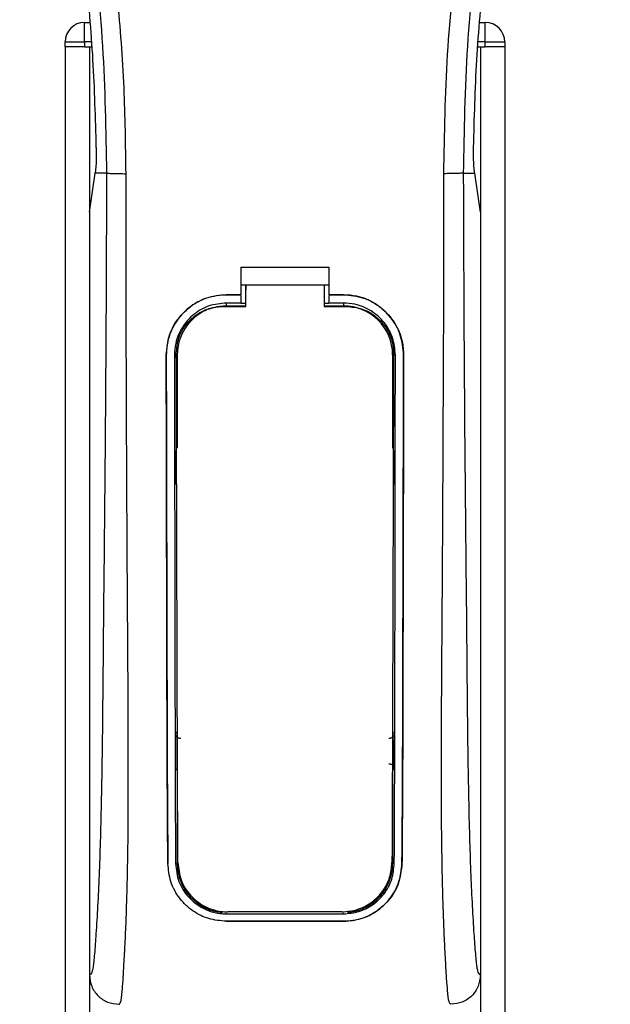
# Model space of a CAD drawing. Header units: millimetres. Extents: x 0 to 420, y 0 to 297.
# Tile 33 of 81: x 90 to 97, y 239 to 251. Entities that reach past the tile are written whole.
import ezdxf

# ---------------------------------------------------------------- set-up
doc = ezdxf.new("R2010")
doc.units = ezdxf.units.MM

msp = doc.modelspace()

# ---------------------------------------------------------------- linework, layer by layer
at = {"color": 7, "linetype": 'Continuous', "lineweight": 25}
for p, q in [((90.6786, 250.8174), (90.6786, 251.0518)), ((90.6786, 251.0518), (90.7408, 251.0518)), ((95.421, 251.0518), (95.4833, 251.0518)), ((95.4833, 250.8174), (95.4833, 251.0518)), ((90.4442, 250.8174), (90.6786, 250.8174)), ((90.4442, 250.7588), (90.4442, 250.8174)), ((90.4442, 250.7588), (90.4442, 187.4775)), ((90.6786, 250.7588), (90.4442, 250.7588)), ((90.6786, 250.8174), (90.6786, 250.7588)), ((90.7609, 250.8174), (90.6786, 250.8174)), ((90.6786, 250.7588), (90.7659, 250.7588)), ((90.7372, 250.7588), (90.7372, 187.4775)), ((90.7372, 250.7588), (90.7659, 250.7588)), ((95.396, 250.7588), (95.4247, 250.7588)), ((95.396, 250.7588), (95.4833, 250.7588)), ((95.4833, 250.8174), (95.401, 250.8174)), ((95.4247, 250.7588), (95.4247, 187.4775)), ((95.4833, 250.7588), (95.4833, 250.8174)), ((95.4833, 250.8174), (95.7177, 250.8174)), ((95.7177, 250.7588), (95.4833, 250.7588)), ((95.7177, 250.8174), (95.7177, 250.7588)), ((95.7177, 250.7588), (95.7177, 187.4775)), ((90.7372, 248.7783), (90.8054, 249.2471)), ((90.8054, 249.2471), (90.8062, 249.2528)), ((90.942, 249.2471), (90.8054, 249.2471)), ((95.2199, 249.2471), (95.3565, 249.2471)), ((95.3565, 249.2471), (95.3557, 249.2528)), ((95.4247, 248.7783), (95.3565, 249.2471)), ((90.7372, 248.7783), (90.7372, 239.6377)), ((95.4247, 248.7783), (95.4247, 239.6377)), ((92.5536, 248.118), (93.6083, 248.118)), ((92.5536, 248.118), (92.5536, 247.7887)), ((93.6083, 248.118), (93.6083, 247.7887)), ((92.5536, 247.9059), (92.6122, 247.9059)), ((92.6122, 247.9069), (93.5497, 247.9069)), ((92.6122, 247.9069), (92.6122, 247.8454)), ((93.5497, 247.9059), (93.6083, 247.9059)), ((92.3778, 247.7887), (92.5536, 247.7887)), ((92.3778, 247.7882), (92.3778, 247.7887)), ((92.5536, 247.7882), (92.3778, 247.7882)), ((92.5536, 247.7793), (92.5536, 247.6896)), ((93.6083, 247.7887), (93.7841, 247.7887)), ((93.7841, 247.7882), (93.6083, 247.7882)), ((93.6083, 247.7793), (93.6083, 247.6896)), ((93.7841, 247.7882), (93.7841, 247.7887)), ((92.5536, 247.6896), (92.3778, 247.6896)), ((92.3778, 247.6896), (92.3778, 247.6554)), ((92.3778, 247.6554), (92.6122, 247.6554)), ((92.6122, 247.6846), (92.5536, 247.6846)), ((93.6083, 247.6846), (93.5497, 247.6846)), ((93.5497, 247.6554), (93.7841, 247.6554)), ((93.7841, 247.6896), (93.6083, 247.6896)), ((93.7841, 247.6896), (93.7841, 247.6554)), ((91.658, 247.0673), (91.6574, 247.0673)), ((91.7562, 247.0674), (91.7898, 247.0674)), ((91.7898, 247.0674), (91.7898, 245.9521)), ((94.372, 247.0674), (94.372, 245.9521)), ((94.4057, 247.0674), (94.372, 247.0674)), ((94.5039, 247.0673), (94.5044, 247.0673)), ((91.7898, 242.089), (91.7898, 240.9736)), ((94.372, 242.089), (94.372, 240.9736)), ((91.6776, 240.9731), (91.6771, 240.9731)), ((91.7693, 240.9736), (91.7898, 240.9736)), ((94.3926, 240.9736), (94.372, 240.9736)), ((94.4843, 240.9731), (94.4848, 240.9731)), ((92.3778, 240.3701), (92.3778, 240.3783)), ((92.3778, 240.3701), (93.7841, 240.3701)), ((93.7841, 240.3701), (93.7841, 240.3783)), ((92.3778, 240.2812), (93.7841, 240.2812)), ((92.3778, 240.2812), (92.3778, 240.2806)), ((93.7841, 240.2806), (92.3778, 240.2806)), ((93.7841, 240.2812), (93.7841, 240.2806))]:
    msp.add_line(p, q, dxfattribs=at)
at = {"color": 7, "linetype": 'Continuous', "lineweight": 25, "flags": 128}
for points in [[(92.3778, 247.6554), (92.2631, 247.6441), (92.1578, 247.6127)], [(92.3427, 247.6491), (92.3779, 247.6491), (92.6122, 247.649)], [(93.5497, 247.649), (93.784, 247.649), (93.8192, 247.649)]]:
    msp.add_lwpolyline(points, dxfattribs=at)
at = {"color": 7, "linetype": 'Continuous', "lineweight": 25}
for centre, radius, start, end in [((90.6786, 250.8174), 0.2344, 90, 180), ((95.4833, 250.8174), 0.2344, 0, 90), ((93.7841, 247.0674), 0.588, 0, 90), ((92.3778, 247.0674), 0.588, 113.87846, 180), ((92.3778, 240.9736), 0.588, 180, 265.5108), ((93.7841, 240.9736), 0.588, 274.4892, 0)]:
    msp.add_arc(centre, radius, start, end, dxfattribs=at)
for points, knots in [([(91.1755, 249.2393), (91.171, 249.5831), (91.1618, 250.2858), (91.0795, 251.3539), (90.9502, 252.4316), (90.7902, 253.3676), (90.6258, 254.1647), (90.4799, 254.801), (90.3204, 255.4332), (90.1444, 256.0866), (89.993, 256.6242), (89.8813, 257.0135), (89.8249, 257.2117), (89.7718, 257.3986), (89.7258, 257.5615), (89.6806, 257.7245), (89.6404, 257.877), (89.599, 258.0393), (89.5608, 258.1954), (89.5259, 258.3451), (89.4943, 258.4885), (89.4418, 258.7425), (89.3803, 259.0973), (89.3278, 259.5657), (89.3135, 260.023), (89.3419, 260.4784), (89.4211, 260.9235), (89.5491, 261.3545), (89.7225, 261.7578), (89.8746, 262.0309), (89.9803, 262.2017), (90.0183, 262.2601), (90.0367, 262.2884)], [0, 0, 0, 0, 0.0757702, 0.15485711, 0.23590506, 0.31485054, 0.36399108, 0.41519555, 0.45865907, 0.50762015, 0.56426777, 0.58171923, 0.5968623, 0.60967945, 0.62453602, 0.63416312, 0.64698127, 0.65929869, 0.67111214, 0.6824202, 0.69322322, 0.70352316, 0.73970395, 0.77276709, 0.80790749, 0.84137847, 0.87484774, 0.91020132, 0.94506666, 0.98012916, 0.9903909, 1, 1, 1, 1]), ([(94.9864, 249.2393), (94.9948, 249.7159), (95.0118, 250.6691), (95.1592, 252.0919), (95.3627, 253.3432), (95.5922, 254.4272), (95.7584, 255.1107), (95.8749, 255.5578), (95.9295, 255.7629), (95.9832, 255.9607), (96.0367, 256.1541), (96.0927, 256.3544), (96.1536, 256.5699), (96.2276, 256.8289), (96.3064, 257.1038), (96.3878, 257.3907), (96.4665, 257.6684), (96.5476, 257.9752), (96.6266, 258.299), (96.7204, 258.7322), (96.8071, 259.2536), (96.8534, 259.8737), (96.832, 260.3521), (96.7814, 260.6956), (96.7362, 260.915), (96.678, 261.1353), (96.6091, 261.3449), (96.5278, 261.5515), (96.4378, 261.7486), (96.34, 261.9378), (96.2342, 262.1191), (96.1623, 262.2292), (96.1237, 262.2884)], [0, 0, 0, 0, 0.1050162, 0.2100001, 0.3148093, 0.3841756, 0.4540228, 0.4697491, 0.4859574, 0.5007826, 0.5148922, 0.5301685, 0.5466097, 0.5642069, 0.5895177, 0.6096146, 0.6299353, 0.6531323, 0.6795668, 0.7034488, 0.7509822, 0.7962784, 0.8412589, 0.8577085, 0.8747396, 0.8922462, 0.9101144, 0.9261934, 0.9450023, 0.962977, 0.9800887, 1, 1, 1, 1]), ([(89.9339, 262.2646), (89.8988, 262.2136), (89.7928, 262.059), (89.6181, 261.7637), (89.4359, 261.3671), (89.2961, 260.934), (89.1997, 260.4285), (89.1667, 259.8534), (89.2085, 259.2226), (89.323, 258.4918), (89.5175, 257.6681), (89.8265, 256.5679), (90.1718, 255.2786), (90.5044, 253.7893), (90.7549, 252.2851), (90.9147, 250.7689), (90.9329, 249.7543), (90.942, 249.2471)], [0, 0, 0, 0, 0.01713148, 0.05187885, 0.08678877, 0.12161717, 0.15673053, 0.20338813, 0.25034812, 0.29727092, 0.36741646, 0.43767728, 0.5502447, 0.66284727, 0.77534658, 0.88770737, 1, 1, 1, 1]), ([(96.228, 262.2646), (96.263, 262.2136), (96.3691, 262.059), (96.5438, 261.7637), (96.7259, 261.3671), (96.8658, 260.934), (96.9622, 260.4285), (96.9951, 259.8534), (96.9534, 259.2226), (96.8389, 258.4918), (96.6444, 257.6681), (96.3354, 256.5679), (95.9901, 255.2786), (95.6574, 253.7893), (95.407, 252.2851), (95.2472, 250.7689), (95.229, 249.7543), (95.2199, 249.2471)], [0, 0, 0, 0, 0.0171351, 0.0518824, 0.0867922, 0.1216204, 0.1567336, 0.2033911, 0.2503509, 0.2972735, 0.3674188, 0.4376794, 0.5502464, 0.6628485, 0.7753474, 0.8877078, 1, 1, 1, 1]), ([(90.819, 249.554), (90.8093, 249.9035), (90.79, 250.6032), (90.6965, 251.652), (90.5602, 252.6997), (90.4318, 253.3938), (90.3675, 253.7412)], [0, 0, 0, 0, 0.2486567, 0.4978798, 0.7487052, 1, 1, 1, 1]), ([(95.3429, 249.554), (95.3525, 249.9035), (95.3718, 250.6032), (95.4654, 251.652), (95.6016, 252.6997), (95.7301, 253.3938), (95.7944, 253.7412)], [0, 0, 0, 0, 0.2486567, 0.4978798, 0.7487052, 1, 1, 1, 1]), ([(90.819, 249.554), (90.8191, 249.5148), (90.8194, 249.4364), (90.8147, 249.3272), (90.8091, 249.2781), (90.8062, 249.2528)], [0, 0, 0, 0, 0.3260001, 0.6519821, 1, 1, 1, 1]), ([(95.3557, 249.2528), (95.3529, 249.2764), (95.3474, 249.3238), (95.3425, 249.4316), (95.3428, 249.5126), (95.3429, 249.554)], [0, 0, 0, 0, 0.3277767, 0.6555996, 1, 1, 1, 1]), ([(90.942, 249.2471), (90.9404, 248.7808), (90.9373, 247.8776), (90.9292, 246.5254), (90.9178, 245.189), (90.906, 244.1104), (90.899, 243.299), (90.8941, 242.7551), (90.8875, 242.2176), (90.8785, 241.7078), (90.8671, 241.2464), (90.8529, 240.836), (90.8358, 240.4638), (90.8169, 240.151), (90.8009, 239.9308), (90.789, 239.8005), (90.7803, 239.73), (90.771, 239.6842), (90.7567, 239.6421), (90.7452, 239.6395), (90.7372, 239.6377)], [0, 0, 0, 0, 0.1345803, 0.2606891, 0.3908258, 0.5218164, 0.5741497, 0.6260119, 0.6794971, 0.7306436, 0.7758676, 0.8176431, 0.8578189, 0.896894, 0.9271554, 0.9404322, 0.9512566, 0.9620129, 0.9737095, 1, 1, 1, 1]), ([(90.942, 249.2471), (90.9474, 249.2462), (90.9584, 249.2442), (91.0136, 249.2417), (91.0895, 249.2399), (91.1475, 249.2395), (91.1755, 249.2393)], [0, 0, 0, 0, 0.2412013, 0.5, 0.7587987, 1, 1, 1, 1]), ([(91.09, 239.2861), (91.0974, 239.2906), (91.1131, 239.3), (91.1282, 239.4062), (91.1402, 239.5779), (91.1496, 239.7374), (91.1568, 239.8622), (91.1603, 239.9233), (91.1636, 239.9856), (91.168, 240.0777), (91.174, 240.2171), (91.1794, 240.3616), (91.1844, 240.511), (91.1887, 240.6655), (91.1925, 240.8249), (91.1958, 240.9894), (91.1989, 241.1774), (91.2013, 241.4038), (91.2027, 241.6841), (91.2032, 242.0148), (91.2027, 242.3967), (91.2013, 242.8299), (91.1989, 243.3134), (91.1954, 243.8489), (91.1915, 244.4139), (91.1879, 244.9956), (91.1847, 245.5801), (91.1821, 246.1735), (91.1799, 246.7685), (91.1781, 247.3485), (91.1768, 247.8916), (91.1758, 248.3604), (91.1754, 248.7398), (91.1751, 249.0188), (91.1754, 249.1762), (91.1755, 249.2393)], [0, 0, 0, 0, 0.0298605, 0.062661, 0.0824207, 0.1065055, 0.1214363, 0.1269566, 0.1277359, 0.1429311, 0.1582172, 0.1736223, 0.1891751, 0.2049044, 0.2208385, 0.2370044, 0.2534273, 0.275546, 0.3020067, 0.3328988, 0.3683202, 0.4083393, 0.4529465, 0.5020123, 0.5563269, 0.6093284, 0.6630895, 0.718023, 0.7733257, 0.8273697, 0.8780517, 0.923096, 0.956626, 0.9826179, 1, 1, 1, 1]), ([(95.0719, 239.2861), (95.064, 239.2909), (95.0518, 239.2982), (95.0395, 239.3631), (95.0302, 239.4509), (95.0205, 239.5905), (95.01, 239.7659), (94.9988, 239.9703), (94.9875, 240.2163), (94.9772, 240.511), (94.969, 240.8259), (94.961, 241.2687), (94.9582, 241.648), (94.9574, 241.9483), (94.9573, 242.0502), (94.9572, 242.1543), (94.9573, 242.2605), (94.9575, 242.3689), (94.9579, 242.4988), (94.9589, 242.6865), (94.96, 242.877), (94.9612, 243.0543), (94.962, 243.1855), (94.963, 243.3291), (94.964, 243.4851), (94.9652, 243.6534), (94.9678, 244.039), (94.9721, 244.6753), (94.9769, 245.5553), (94.9807, 246.478), (94.985, 247.3861), (94.9885, 248.3087), (94.9871, 248.9206), (94.9864, 249.2393)], [0, 0, 0, 0, 0.0309601, 0.0470935, 0.0633299, 0.0859793, 0.1072653, 0.1278389, 0.1583054, 0.1892525, 0.2209093, 0.2534961, 0.3188256, 0.3281418, 0.3376388, 0.3473178, 0.3571797, 0.367225, 0.377454, 0.3932487, 0.4192536, 0.4302031, 0.4422954, 0.4555298, 0.4699033, 0.4854101, 0.5020411, 0.5764995, 0.6616013, 0.7455969, 0.8314042, 0.9121632, 1, 1, 1, 1]), ([(95.2199, 249.2471), (95.2145, 249.2462), (95.2034, 249.2442), (95.1483, 249.2417), (95.0723, 249.2399), (95.0144, 249.2395), (94.9864, 249.2393)], [0, 0, 0, 0, 0.2412013, 0.5, 0.7587987, 1, 1, 1, 1]), ([(95.2199, 249.2471), (95.2215, 248.7808), (95.2246, 247.8776), (95.2327, 246.5254), (95.2441, 245.189), (95.2559, 244.1104), (95.2629, 243.299), (95.2678, 242.7551), (95.2744, 242.2176), (95.2834, 241.7078), (95.2948, 241.2464), (95.309, 240.836), (95.3261, 240.4638), (95.345, 240.151), (95.361, 239.9308), (95.3729, 239.8005), (95.3815, 239.73), (95.3908, 239.6842), (95.4052, 239.6421), (95.4167, 239.6395), (95.4247, 239.6377)], [0, 0, 0, 0, 0.1345803, 0.2606891, 0.3908258, 0.5218164, 0.5741497, 0.6260119, 0.6794971, 0.7306436, 0.7758676, 0.8176431, 0.8578189, 0.896894, 0.9271554, 0.9404322, 0.9512566, 0.9620129, 0.9737095, 1, 1, 1, 1]), ([(92.6122, 247.649), (92.6122, 247.6638), (92.6122, 247.7497), (92.6122, 247.8356), (92.6122, 247.9069)], [0, 0, 0, 0, 0.1712419, 1, 1, 1, 1]), ([(93.5497, 247.9069), (93.5497, 247.8356), (93.5497, 247.7497), (93.5497, 247.6637), (93.5497, 247.649)], [0, 0, 0, 0, 0.828615, 1, 1, 1, 1]), ([(91.6574, 247.0673), (91.6653, 247.1484), (91.681, 247.3105), (91.8051, 247.5267), (91.988, 247.6899), (92.1907, 247.7764), (92.3247, 247.7852), (92.3778, 247.7887)], [0, 0, 0, 0, 0.2148442, 0.4296944, 0.6444289, 0.8588775, 1, 1, 1, 1]), ([(92.3778, 247.7882), (92.297, 247.7803), (92.1353, 247.7644), (91.9198, 247.6406), (91.757, 247.4583), (91.6702, 247.2556), (91.6615, 247.1211), (91.658, 247.0673)], [0, 0, 0, 0, 0.214095, 0.4281873, 0.6423212, 0.8567424, 1, 1, 1, 1]), ([(92.6122, 247.6462), (92.6122, 247.6611), (92.6122, 247.7275), (92.6122, 247.7939), (92.6122, 247.8454)], [0, 0, 0, 0, 0.22444922, 1, 1, 1, 1]), ([(93.7841, 247.7887), (93.8649, 247.7808), (94.0267, 247.7649), (94.2424, 247.641), (94.4054, 247.4586), (94.4922, 247.2556), (94.5009, 247.1211), (94.5044, 247.0673)], [0, 0, 0, 0, 0.2140417, 0.428078, 0.6423732, 0.8568778, 1, 1, 1, 1]), ([(94.5039, 247.0673), (94.4961, 247.1483), (94.4804, 247.3103), (94.3564, 247.5263), (94.1737, 247.6894), (93.9711, 247.7759), (93.8372, 247.7847), (93.7841, 247.7882)], [0, 0, 0, 0, 0.2148479, 0.4297059, 0.6442694, 0.8587571, 1, 1, 1, 1]), ([(92.3778, 247.6896), (92.308, 247.6828), (92.1684, 247.6691), (91.9822, 247.5621), (91.8417, 247.4047), (91.7668, 247.2297), (91.7592, 247.1137), (91.7562, 247.0674)], [0, 0, 0, 0, 0.2141722, 0.4283408, 0.6426173, 0.8571514, 1, 1, 1, 1]), ([(91.7785, 247.0874), (91.7846, 247.1503), (91.7968, 247.2759), (91.8931, 247.4435), (92.035, 247.5705), (92.1939, 247.6389), (92.2999, 247.6461), (92.3427, 247.6491)], [0, 0, 0, 0, 0.2133277, 0.4266829, 0.6395459, 0.8543822, 1, 1, 1, 1]), ([(94.4057, 247.0674), (94.3989, 247.1374), (94.3853, 247.2773), (94.2781, 247.4639), (94.1202, 247.6046), (93.9453, 247.6791), (93.8298, 247.6866), (93.7841, 247.6896)], [0, 0, 0, 0, 0.2149666, 0.4299412, 0.6447022, 0.8591569, 1, 1, 1, 1]), ([(93.8192, 247.649), (93.8828, 247.6428), (94.01, 247.6303), (94.1794, 247.5331), (94.3069, 247.3901), (94.374, 247.2323), (94.3807, 247.1284), (94.3834, 247.0874)], [0, 0, 0, 0, 0.2155917, 0.4312275, 0.6458938, 0.860392, 1, 1, 1, 1]), ([(91.6771, 240.9731), (91.6757, 241.1244), (91.6731, 241.4272), (91.6694, 242.0577), (91.6658, 243.2384), (91.6619, 244.9632), (91.6589, 246.3659), (91.6574, 247.0673)], [0, 0, 0, 0, 0.0777426, 0.1555294, 0.313984, 0.6569639, 1, 1, 1, 1]), ([(91.658, 247.0673), (91.6589, 246.5576), (91.6608, 245.5383), (91.6645, 244.2685), (91.6666, 243.2486), (91.6684, 242.4813), (91.6715, 241.7137), (91.6756, 241.2198), (91.6776, 240.9731)], [0, 0, 0, 0, 0.2490164, 0.4980152, 0.6229127, 0.7477829, 0.8740258, 1, 1, 1, 1]), ([(91.7562, 247.0674), (91.7568, 246.5578), (91.758, 245.5382), (91.7605, 244.2682), (91.762, 243.2483), (91.7633, 242.4812), (91.7652, 241.714), (91.768, 241.2202), (91.7693, 240.9736)], [0, 0, 0, 0, 0.2490176, 0.498185, 0.6230408, 0.7478694, 0.8740688, 1, 1, 1, 1]), ([(91.7974, 240.9855), (91.7964, 241.1769), (91.7946, 241.5599), (91.7917, 242.3612), (91.7883, 243.5894), (91.7834, 245.2316), (91.7801, 246.4688), (91.7785, 247.0874)], [0, 0, 0, 0, 0.0978357, 0.1957746, 0.39589, 0.6979489, 1, 1, 1, 1]), ([(94.3834, 247.0874), (94.3822, 246.6375), (94.3799, 245.7374), (94.3755, 244.2706), (94.372, 242.9619), (94.3688, 241.9641), (94.3665, 241.3994), (94.3652, 241.1235), (94.3645, 240.9855)], [0, 0, 0, 0, 0.21955513, 0.43923807, 0.71852932, 0.858393, 0.92921188, 1, 1, 1, 1]), ([(94.3926, 240.9736), (94.3934, 241.1157), (94.3951, 241.3997), (94.3974, 241.9911), (94.4, 243.1607), (94.4027, 244.9055), (94.4047, 246.3467), (94.4057, 247.0674)], [0, 0, 0, 0, 0.0730832, 0.1462031, 0.2950753, 0.6474953, 1, 1, 1, 1]), ([(94.4843, 240.9731), (94.4855, 241.1151), (94.488, 241.3991), (94.4916, 241.9905), (94.4951, 243.0351), (94.4987, 244.7805), (94.502, 246.2213), (94.5039, 247.0673)], [0, 0, 0, 0, 0.07307777, 0.14619217, 0.29505614, 0.58611958, 1, 1, 1, 1]), ([(94.5044, 247.0673), (94.5035, 246.5576), (94.5016, 245.5383), (94.4979, 244.2686), (94.4958, 243.2488), (94.4939, 242.4816), (94.4909, 241.7142), (94.4868, 241.2199), (94.4848, 240.9731)], [0, 0, 0, 0, 0.2490415, 0.4980658, 0.6229723, 0.7478523, 0.8740546, 1, 1, 1, 1]), ([(91.7631, 245.9233), (91.7632, 245.9052), (91.7633, 245.7869), (91.7635, 245.6509), (91.7637, 245.5331), (91.7637, 245.5154)], [0, 0, 0, 0, 0.1334237, 0.8696656, 1, 1, 1, 1]), ([(91.7818, 245.8816), (91.7801, 245.8829), (91.7733, 245.8883), (91.7655, 245.9028), (91.7639, 245.9164), (91.7631, 245.9233)], [0, 0, 0, 0, 0.1332428, 0.5513392, 1, 1, 1, 1]), ([(94.3987, 245.9233), (94.398, 245.9168), (94.3966, 245.9038), (94.3892, 245.8891), (94.3821, 245.8833), (94.3801, 245.8817)], [0, 0, 0, 0, 0.4197308, 0.8394614, 1, 1, 1, 1]), ([(94.3981, 245.5154), (94.3982, 245.5331), (94.3983, 245.6509), (94.3985, 245.7869), (94.3987, 245.9052), (94.3987, 245.9233)], [0, 0, 0, 0, 0.1303344, 0.8665763, 1, 1, 1, 1]), ([(91.7637, 245.5154), (91.7644, 245.522), (91.7658, 245.5351), (91.7733, 245.55), (91.7806, 245.5559), (91.7826, 245.5575)], [0, 0, 0, 0, 0.4160512, 0.8321625, 1, 1, 1, 1]), ([(94.3792, 245.5576), (94.381, 245.5563), (94.3879, 245.5508), (94.3958, 245.5361), (94.3973, 245.5225), (94.3981, 245.5154)], [0, 0, 0, 0, 0.1394793, 0.5506459, 1, 1, 1, 1]), ([(91.7688, 242.5313), (91.7705, 242.5332), (91.7743, 242.5375), (91.7807, 242.5443), (91.7861, 242.5498), (91.7892, 242.553), (91.7898, 242.5536)], [0, 0, 0, 0, 0.23957, 0.5510243, 0.9142459, 1, 1, 1, 1]), ([(91.7688, 242.5313), (91.7688, 242.513), (91.7691, 242.3903), (91.7694, 242.2498), (91.7698, 242.1281), (91.7698, 242.1102)], [0, 0, 0, 0, 0.1304713, 0.8719742, 1, 1, 1, 1]), ([(91.8339, 242.4732), (91.8273, 242.4731), (91.8141, 242.473), (91.7956, 242.481), (91.7808, 242.4942), (91.7707, 242.5117), (91.7694, 242.5248), (91.7688, 242.5313)], [0, 0, 0, 0, 0.19951847, 0.39901593, 0.59909925, 0.80028428, 1, 1, 1, 1]), ([(94.3931, 242.5313), (94.3924, 242.5247), (94.3911, 242.5115), (94.3809, 242.4939), (94.3658, 242.4807), (94.3473, 242.4729), (94.3344, 242.4731), (94.328, 242.4732)], [0, 0, 0, 0, 0.2023246, 0.4046539, 0.6067659, 0.8079877, 1, 1, 1, 1]), ([(94.372, 242.5536), (94.3752, 242.5504), (94.3809, 242.5446), (94.3879, 242.5371), (94.3918, 242.5328), (94.3931, 242.5313)], [0, 0, 0, 0, 0.4489749, 0.8121966, 1, 1, 1, 1]), ([(94.3921, 242.1102), (94.3921, 242.1281), (94.3925, 242.2498), (94.3928, 242.3903), (94.3931, 242.513), (94.3931, 242.5313)], [0, 0, 0, 0, 0.1280258, 0.8695287, 1, 1, 1, 1]), ([(91.7898, 242.089), (91.7868, 242.0921), (91.7812, 242.0978), (91.7745, 242.105), (91.7709, 242.109), (91.7698, 242.1102)], [0, 0, 0, 0, 0.4562153, 0.8385917, 1, 1, 1, 1]), ([(94.3275, 242.1686), (94.334, 242.1686), (94.3471, 242.1688), (94.3654, 242.1608), (94.38, 242.1477), (94.3901, 242.1302), (94.3914, 242.1169), (94.3921, 242.1102)], [0, 0, 0, 0, 0.19724551, 0.39447933, 0.59223857, 0.79226576, 1, 1, 1, 1]), ([(94.3921, 242.1102), (94.3906, 242.1086), (94.387, 242.1046), (94.3808, 242.098), (94.3756, 242.0926), (94.3725, 242.0895), (94.372, 242.089)], [0, 0, 0, 0, 0.2159047, 0.5437839, 0.9261602, 1, 1, 1, 1]), ([(92.3778, 240.2806), (92.3063, 240.287), (92.1636, 240.2999), (91.9705, 240.3984), (91.8105, 240.5497), (91.7, 240.748), (91.6845, 240.9005), (91.6771, 240.9731)], [0, 0, 0, 0, 0.1867018, 0.3729124, 0.5722054, 0.7963772, 1, 1, 1, 1]), ([(91.7693, 240.9736), (91.7776, 240.9004), (91.7942, 240.754), (91.9143, 240.5645), (92.0879, 240.4286), (92.2571, 240.3745), (92.3533, 240.371), (92.3778, 240.3701)], [0, 0, 0, 0, 0.2365907, 0.4730955, 0.7094684, 0.9259916, 1, 1, 1, 1]), ([(91.7974, 240.9855), (91.8053, 240.9145), (91.8211, 240.7724), (91.9374, 240.5878), (92.106, 240.4543), (92.2733, 240.3988), (92.3706, 240.3948), (92.3973, 240.3937)], [0, 0, 0, 0, 0.2333586, 0.4666154, 0.700476, 0.9177481, 1, 1, 1, 1]), ([(93.7646, 240.3937), (93.8268, 240.3994), (93.951, 240.4107), (94.1187, 240.4975), (94.2556, 240.6295), (94.3468, 240.7987), (94.3589, 240.926), (94.3645, 240.9855)], [0, 0, 0, 0, 0.1905868, 0.3807478, 0.5820906, 0.8045106, 1, 1, 1, 1]), ([(93.7841, 240.3701), (93.8464, 240.3757), (93.971, 240.387), (94.1393, 240.4735), (94.278, 240.6056), (94.3733, 240.7783), (94.3863, 240.9104), (94.3926, 240.9736)], [0, 0, 0, 0, 0.1873634, 0.3742734, 0.5733177, 0.7958103, 1, 1, 1, 1]), ([(94.4848, 240.9731), (94.475, 240.8889), (94.4554, 240.7206), (94.3169, 240.5035), (94.1171, 240.3473), (93.922, 240.2856), (93.8116, 240.2816), (93.7841, 240.2806)], [0, 0, 0, 0, 0.2362426, 0.4723403, 0.7098627, 0.9278237, 1, 1, 1, 1]), ([(93.7841, 240.2812), (93.8553, 240.2876), (93.9974, 240.3003), (94.1897, 240.3981), (94.3496, 240.5483), (94.4609, 240.7465), (94.4767, 240.8997), (94.4843, 240.9731)], [0, 0, 0, 0, 0.1858018, 0.3710943, 0.5695952, 0.7939653, 1, 1, 1, 1]), ([(93.7646, 240.3937), (93.7389, 240.3937), (93.4877, 240.3937), (93.0319, 240.3937), (92.6019, 240.3937), (92.3973, 240.3937)], [0, 0, 0, 0, 0.0564649, 0.5510099, 1, 1, 1, 1]), ([(90.7372, 239.6377), (90.7425, 239.5916), (90.7531, 239.4993), (90.8348, 239.3832), (90.9514, 239.302), (91.0437, 239.2915), (91.09, 239.2862)], [0, 0, 0, 0, 0.2499459, 0.4997381, 0.749424, 1, 1, 1, 1]), ([(95.4247, 239.6377), (95.4194, 239.5916), (95.4087, 239.4993), (95.327, 239.3832), (95.2105, 239.302), (95.1182, 239.2915), (95.0719, 239.2862)], [0, 0, 0, 0, 0.2499459, 0.4997381, 0.749424, 1, 1, 1, 1])]:
    msp.add_open_spline(points, degree=3, knots=knots, dxfattribs=at)

doc.saveas('drawing.dxf')
